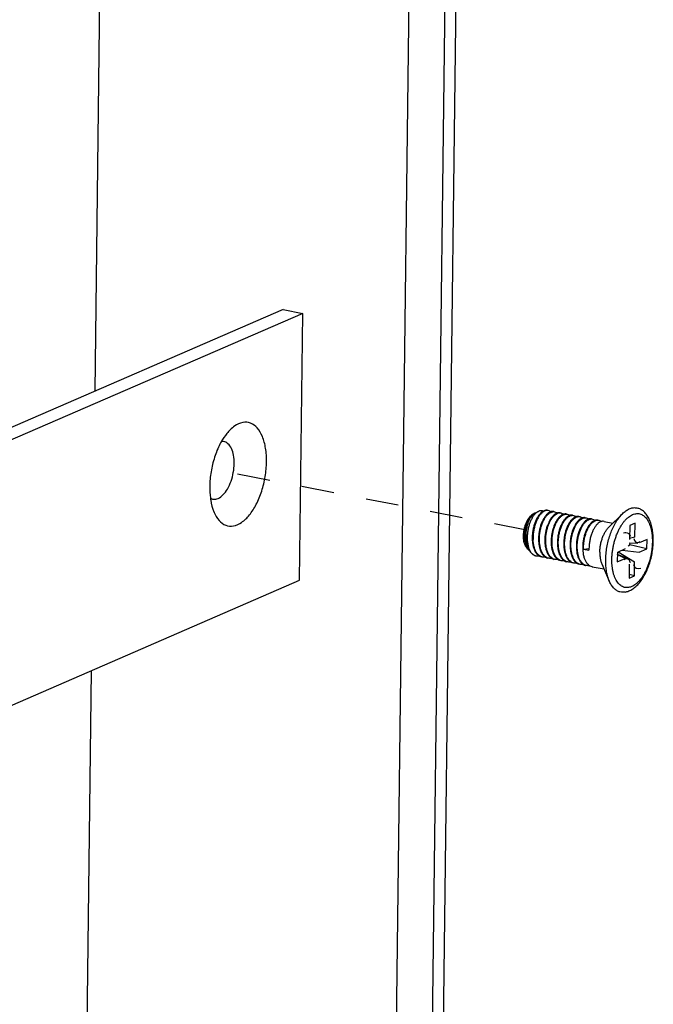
# Model space of a CAD drawing. Header units: inches. Extents: x -1 to 205, y 81 to 217.
# Tile 59 of 108: x 76.01 to 78.15, y 158.6 to 161.91. Entities that reach past the tile are written whole.
import ezdxf

# ---------------------------------------------------------------- set-up
doc = ezdxf.new("R2010")
doc.units = ezdxf.units.IN
doc.header["$LTSCALE"] = 1.1
doc.header["$MEASUREMENT"] = 0
doc.linetypes.add('DASHED', pattern=[0.2, 0.1, -0.1])
doc.layers.get('0').update_dxf_attribs({"linetype": 'CONTINUOUS'})
doc.layers.add('02___PRT_ALL_AXES', color=7, linetype='CONTINUOUS')
doc.layers.add('7_ALL_FEATURES', color=7, linetype='CONTINUOUS')

msp = doc.modelspace()

# ---------------------------------------------------------------- linework, layer by layer
at = {"color": 7, "linetype": 'Continuous'}
for p, q in [((77.2131, 152.9155), (77.3822, 166.747)), ((76.2669, 160.6635), (76.3357, 166.2932)), ((76.2023, 155.381), (76.2554, 159.7237))]:
    msp.add_line(p, q, dxfattribs=at)
at = {"color": 4, "linetype": 'DASHED'}
msp.add_line((77.7187, 160.1959), (76.6595, 160.4013), dxfattribs=at)
at = {"layer": '02___PRT_ALL_AXES', "color": 7, "linetype": 'Continuous'}
for p, q in [((77.7482, 160.2539), (77.7587, 160.259)), ((77.996, 160.2063), (78.0414, 160.251)), ((77.98, 160.2254), (78.0096, 160.2197)), ((77.7201, 160.1357), (77.725, 160.1303)), ((77.7336, 160.1208), (77.7365, 160.1176)), ((77.9395, 160.0729), (77.9796, 160.0651)), ((77.972, 160.0826), (77.9974, 160.0242))]:
    msp.add_line(p, q, dxfattribs=at)
for points, start_tangent, end_tangent in [([(77.9654, 160.1214), (77.9661, 160.134), (77.968, 160.1469), (77.971, 160.1595), (77.9749, 160.1716), (77.9798, 160.1828), (77.9854, 160.1929), (77.9917, 160.2015), (77.996, 160.2063)], (0.012225, 0.999925), (0.712564, 0.701607)), ([(77.9654, 160.1214), (77.9658, 160.1092), (77.9674, 160.0979), (77.9701, 160.0877), (77.972, 160.0826)], (-0.012225, -0.999925), (0.398517, -0.917161))]:
    msp.add_spline(points, degree=3, dxfattribs=dict(at, start_tangent=start_tangent, end_tangent=end_tangent))
at = {"layer": '7_ALL_FEATURES', "color": 7, "linetype": 'Continuous'}
for p, q in [((77.3682, 152.6645), (77.7611, 184.7984)), ((77.3309, 152.6288), (77.7237, 184.7627)), ((76.9, 160.9381), (73.9262, 159.6484)), ((76.9663, 160.9252), (73.9925, 159.6356)), ((76.9, 160.9381), (76.9663, 160.9252)), ((76.9553, 160.0272), (76.9663, 160.9252)), ((77.792, 160.2619), (77.7891, 160.2622)), ((77.743, 160.2514), (77.7425, 160.2511)), ((77.7456, 160.2525), (77.743, 160.2514)), ((77.7431, 160.2505), (77.7435, 160.2509)), ((77.7436, 160.2509), (77.7456, 160.2524)), ((77.7456, 160.2524), (77.7482, 160.2539)), ((77.8103, 160.2581), (77.8132, 160.2578)), ((77.8217, 160.2534), (77.8209, 160.2531)), ((77.8316, 160.254), (77.8344, 160.2536)), ((77.8431, 160.2493), (77.8398, 160.248)), ((77.8528, 160.2498), (77.8556, 160.2495)), ((77.874, 160.2457), (77.8768, 160.2454)), ((77.8938, 160.2416), (77.8952, 160.2416)), ((77.8952, 160.2416), (77.898, 160.2413)), ((77.9164, 160.2375), (77.9192, 160.2372)), ((77.9376, 160.2334), (77.9405, 160.2331)), ((77.9588, 160.2293), (77.9617, 160.229)), ((77.8787, 160.2065), (77.8758, 160.2)), ((78.0663, 160.2119), (78.0657, 160.1645)), ((78.0842, 160.2196), (78.0663, 160.2119)), ((78.0836, 160.1722), (78.0842, 160.2196)), ((78.0836, 160.1722), (78.0658, 160.1679)), ((78.1244, 160.1645), (78.0977, 160.1529)), ((78.124, 160.1327), (78.1244, 160.1645)), ((77.7207, 160.1361), (77.7209, 160.1359)), ((77.7805, 160.1572), (77.7806, 160.1561)), ((77.8017, 160.1531), (77.8018, 160.1508)), ((77.823, 160.149), (77.8231, 160.1465)), ((77.8442, 160.1449), (77.8443, 160.1423)), ((77.8654, 160.1408), (77.8655, 160.1382)), ((77.8866, 160.1367), (77.8867, 160.1341)), ((77.9078, 160.1325), (77.9079, 160.13)), ((77.9106, 160.132), (77.9291, 160.1345)), ((77.9106, 160.132), (77.929, 160.1284)), ((77.929, 160.1346), (77.929, 160.1284)), ((78.051, 160.1327), (78.0244, 160.1211)), ((78.0402, 160.128), (78.0973, 160.1212)), ((78.0608, 160.1433), (78.0669, 160.146)), ((78.0643, 160.1531), (78.0938, 160.1521)), ((78.0669, 160.146), (78.067, 160.153)), ((78.124, 160.1327), (78.0669, 160.146)), ((78.0973, 160.1212), (78.124, 160.1327)), ((77.7336, 160.1208), (77.7335, 160.1209)), ((77.7337, 160.1211), (77.7338, 160.1209)), ((77.7337, 160.1211), (77.7338, 160.121)), ((77.7338, 160.121), (77.7366, 160.1177)), ((77.7338, 160.1209), (77.7365, 160.1176)), ((77.7498, 160.1097), (77.7514, 160.1093)), ((77.7726, 160.1052), (77.7698, 160.1059)), ((77.7938, 160.1011), (77.791, 160.1018)), ((77.815, 160.097), (77.8122, 160.0977)), ((78.0244, 160.1211), (78.024, 160.0894)), ((78.024, 160.0894), (78.0507, 160.1009)), ((78.0243, 160.1149), (78.0571, 160.1012)), ((78.0507, 160.1009), (78.0243, 160.1134)), ((78.0257, 160.1143), (78.0258, 160.1217)), ((78.027, 160.1223), (78.0826, 160.0894)), ((77.8362, 160.0929), (77.8335, 160.0936)), ((77.8574, 160.0888), (77.8547, 160.0895)), ((77.8787, 160.0846), (77.8759, 160.0854)), ((77.8999, 160.0805), (77.8971, 160.0812)), ((77.9211, 160.0764), (77.9183, 160.0771)), ((78.0647, 160.0816), (78.0641, 160.0342)), ((78.082, 160.042), (78.0826, 160.0894)), ((78.0641, 160.0342), (78.082, 160.042)), ((78.082, 160.042), (78.0643, 160.0461)), ((73.9815, 158.7375), (76.9553, 160.0272))]:
    msp.add_line(p, q, dxfattribs=at)
for centre, major_axis, ratio, start_param, end_param in [((78.049, 160.1614), (-0.0112, -0.0243), 0.787206, 3.468065, 3.855736), ((78.049, 160.1614), (-0.0112, -0.0243), 0.787206, 2.427449, 3.468065), ((78.1004, 160.1837), (0.0129, 0.028), 0.591406, 2.427449, 3.609222), ((78.1004, 160.1837), (0.0129, 0.028), 0.591406, 3.609222, 3.855736), ((78.0479, 160.0701), (-0.0129, -0.028), 0.591406, 3.44002, 3.855736), ((78.0479, 160.0701), (-0.0129, -0.028), 0.591406, 2.427449, 3.44002), ((78.0993, 160.0924), (0.0112, 0.0243), 0.787206, 2.427449, 3.855736)]:
    msp.add_ellipse(centre, major_axis=major_axis, ratio=ratio, start_param=start_param, end_param=end_param, dxfattribs=at)
for points, start_tangent, end_tangent in [([(76.844, 160.4255), (76.8407, 160.4717), (76.8299, 160.5108), (76.8125, 160.5396), (76.79, 160.5558), (76.764, 160.5581), (76.7368, 160.5463), (76.7217, 160.5336)], (0.012225, 0.999925), (-0.712115, -0.702063)), ([(76.7217, 160.5336), (76.7106, 160.5213), (76.6915, 160.493)], (-0.712115, -0.702063), (-0.489514, -0.871996)), ([(76.6915, 160.493), (76.6873, 160.4853), (76.6691, 160.441), (76.6572, 160.3921), (76.6528, 160.3426)], (-0.489514, -0.871996), (-0.012225, -0.999925)), ([(76.7352, 160.42), (76.7329, 160.448), (76.7257, 160.471), (76.7142, 160.4868), (76.6996, 160.4938), (76.6919, 160.4937)], (0.012225, 0.999925), (-0.989972, -0.141267)), ([(76.6677, 160.2553), (76.6842, 160.2286), (76.7068, 160.2124), (76.7327, 160.2101), (76.7599, 160.2219), (76.7862, 160.2468), (76.8094, 160.2829), (76.8277, 160.3272), (76.8395, 160.376), (76.844, 160.4255)], (0.396411, -0.918073), (0.012225, 0.999925)), ([(76.655, 160.3035), (76.6646, 160.3001), (76.6809, 160.3026), (76.6974, 160.3143), (76.7124, 160.3342), (76.7244, 160.3601), (76.7322, 160.3897), (76.7352, 160.42)], (0.867839, -0.496846), (0.012225, 0.999925)), ([(76.6528, 160.3426), (76.6549, 160.3044)], (-0.012225, -0.999925), (0.128911, -0.991656)), ([(76.6549, 160.3044), (76.6561, 160.2965), (76.6668, 160.2574), (76.6677, 160.2553)], (0.128911, -0.991656), (0.396411, -0.918073)), ([(77.7753, 160.2597), (77.7694, 160.2613), (77.763, 160.2606), (77.7587, 160.259)], (-0.909469, 0.415772), (-0.899431, -0.437064)), ([(77.7752, 160.2599), (77.774, 160.2592), (77.7674, 160.2542), (77.7612, 160.2473), (77.7611, 160.2472)], (-0.880732, -0.473615), (-0.611936, -0.790907)), ([(77.7891, 160.2624), (77.787, 160.2627), (77.7806, 160.262), (77.7752, 160.2599)], (-0.981444, 0.191748), (-0.880732, -0.473615)), ([(77.7891, 160.2622), (77.7849, 160.2618), (77.7782, 160.2594), (77.7769, 160.2587)], (-0.999589, 0.028668), (-0.861228, -0.508218)), ([(77.8008, 160.2575), (77.7975, 160.2598), (77.792, 160.2619)], (-0.760399, 0.649457), (-0.981474, 0.191593)), ([(78.0414, 160.251), (78.0474, 160.2564), (78.059, 160.2645), (78.0706, 160.2696), (78.0821, 160.2715), (78.0932, 160.2702), (78.1035, 160.2658), (78.1041, 160.2654)], (0.712429, 0.701745), (0.849575, -0.527468)), ([(78.1453, 160.1594), (78.1447, 160.1793), (78.1423, 160.1984), (78.138, 160.2162), (78.1318, 160.2324), (78.1238, 160.2463), (78.1144, 160.2573), (78.1041, 160.2654)], (0.012225, 0.999925), (-0.849433, 0.527697)), ([(77.7201, 160.1357), (77.7181, 160.1382), (77.7143, 160.1449), (77.7114, 160.1532), (77.7095, 160.1626), (77.7087, 160.1731), (77.7091, 160.1841), (77.7105, 160.1953), (77.713, 160.2065), (77.7165, 160.2171), (77.7208, 160.2269), (77.7259, 160.2355), (77.7315, 160.2426), (77.7375, 160.2481), (77.7425, 160.2511)], (-0.670906, 0.741542), (0.900041, 0.435806)), ([(77.7425, 160.2511), (77.7386, 160.2487), (77.733, 160.2435), (77.7278, 160.2367), (77.7231, 160.2284), (77.719, 160.2188), (77.7156, 160.2083), (77.7132, 160.1971), (77.7118, 160.1856), (77.7115, 160.1742), (77.7122, 160.1632), (77.7141, 160.1529), (77.717, 160.1437), (77.7207, 160.1361)], (-0.888546, -0.458787), (0.519397, -0.854533)), ([(77.7291, 160.1268), (77.7248, 160.1347), (77.7211, 160.145), (77.7186, 160.1566), (77.7173, 160.1689), (77.7173, 160.1816), (77.7184, 160.1944), (77.7206, 160.2068), (77.7239, 160.2184), (77.728, 160.2289), (77.7327, 160.238), (77.738, 160.2454), (77.7431, 160.2505)], (-0.540752, 0.841182), (0.77005, 0.637984)), ([(77.7587, 160.259), (77.7564, 160.2578), (77.7499, 160.2528), (77.7436, 160.2458), (77.7378, 160.2369), (77.7325, 160.2266), (77.7282, 160.2149), (77.7247, 160.2024), (77.7224, 160.1893), (77.7213, 160.1761), (77.7213, 160.1631), (77.7227, 160.1508), (77.7252, 160.1394), (77.7289, 160.1294), (77.7337, 160.1211)], (-0.899431, -0.437064), (0.580202, -0.814472)), ([(77.7611, 160.2472), (77.7553, 160.2386), (77.75, 160.2282), (77.7456, 160.2167), (77.7421, 160.2044), (77.7396, 160.1915), (77.7383, 160.1784), (77.7381, 160.1655)], (-0.611936, -0.790907), (0.032214, -0.999481)), ([(77.7769, 160.2587), (77.7715, 160.2548), (77.765, 160.248), (77.759, 160.2394), (77.7535, 160.2291), (77.7489, 160.2175), (77.7452, 160.2049), (77.7426, 160.1917), (77.7411, 160.1782), (77.7409, 160.1649)], (-0.861228, -0.508218), (0.032214, -0.999481)), ([(77.7435, 160.2509), (77.7436, 160.2509)], (0.780931, 0.624617), (0.782196, 0.623032)), ([(77.7865, 160.248), (77.784, 160.2452), (77.7778, 160.2365), (77.7721, 160.2261), (77.7674, 160.2143), (77.7636, 160.2016), (77.761, 160.1884), (77.7595, 160.1748), (77.7593, 160.1613)], (-0.69155, -0.722328), (0.032214, -0.999481)), ([(77.7622, 160.1608), (77.7624, 160.1742), (77.7638, 160.1879), (77.7665, 160.2011), (77.7702, 160.2138), (77.775, 160.2256), (77.7806, 160.236), (77.7868, 160.2446), (77.7934, 160.2512), (77.8001, 160.2556), (77.8069, 160.2579), (77.8103, 160.2581)], (-0.032214, 0.999481), (0.999593, -0.028541)), ([(77.7834, 160.1567), (77.7835, 160.1688), (77.7847, 160.1812), (77.7868, 160.1933), (77.7899, 160.2049), (77.7938, 160.2159), (77.7985, 160.226), (77.8038, 160.2348), (77.8094, 160.2421), (77.8154, 160.2477), (77.8215, 160.2516)], (-0.032214, 0.999481), (0.898753, 0.438456)), ([(77.8005, 160.2575), (77.7973, 160.2562), (77.7905, 160.2517), (77.7865, 160.248)], (-0.948412, -0.317041), (-0.69155, -0.722328)), ([(77.8091, 160.2453), (77.8052, 160.241), (77.799, 160.2324), (77.7934, 160.2222)], (-0.718533, -0.695493), (-0.42534, -0.905033)), ([(77.8103, 160.2583), (77.8041, 160.2584), (77.8005, 160.2575)], (-0.981825, 0.189789), (-0.948412, -0.317041)), ([(77.8046, 160.1526), (77.8048, 160.1661), (77.8063, 160.1799), (77.809, 160.1933), (77.8128, 160.206), (77.8176, 160.2177), (77.8233, 160.2281), (77.8295, 160.2366), (77.836, 160.2432), (77.8428, 160.2476), (77.8495, 160.2497), (77.8528, 160.2498)], (-0.032214, 0.999481), (0.999592, -0.028557)), ([(77.8209, 160.2531), (77.8185, 160.2521), (77.8117, 160.2476), (77.8091, 160.2453)], (-0.936632, -0.350315), (-0.718533, -0.695493)), ([(77.8132, 160.2578), (77.8133, 160.2577), (77.8194, 160.2553), (77.822, 160.2534)], (0.981789, -0.189976), (0.760763, -0.64903)), ([(77.8304, 160.2412), (77.8278, 160.2385), (77.8221, 160.2313), (77.8168, 160.2224), (77.8151, 160.2191)], (-0.718961, -0.69505), (-0.43455, -0.900648)), ([(77.8215, 160.2516), (77.8275, 160.2536), (77.8316, 160.254)], (0.898753, 0.438456), (0.999572, -0.029268)), ([(77.8316, 160.2542), (77.8252, 160.2543), (77.8217, 160.2534)], (-0.981789, 0.189976), (-0.948141, -0.317849)), ([(77.8258, 160.1484), (77.826, 160.162), (77.8275, 160.1758), (77.8302, 160.1893), (77.834, 160.2019), (77.8388, 160.2136), (77.8444, 160.2239), (77.8506, 160.2325), (77.8572, 160.239), (77.864, 160.2434), (77.8708, 160.2455), (77.874, 160.2457)], (-0.032214, 0.999481), (0.999592, -0.028565)), ([(77.8398, 160.248), (77.8338, 160.2442), (77.8304, 160.2412)], (-0.898753, -0.438456), (-0.718961, -0.69505)), ([(77.8344, 160.2536), (77.839, 160.2521), (77.8432, 160.2492)], (0.981477, -0.191579), (0.760672, -0.649136)), ([(77.8516, 160.2371), (77.8479, 160.2331), (77.8416, 160.2245), (77.8363, 160.2149)], (-0.720325, -0.693637), (-0.433917, -0.900953)), ([(77.8528, 160.2501), (77.8518, 160.2502), (77.8459, 160.2501), (77.8431, 160.2493)], (-0.981477, 0.191579), (-0.94993, -0.312464)), ([(77.8642, 160.2452), (77.8612, 160.244), (77.8544, 160.2396), (77.8516, 160.2371)], (-0.94819, -0.317704), (-0.720325, -0.693637)), ([(77.8556, 160.2495), (77.856, 160.2495), (77.8621, 160.2469), (77.8644, 160.2451)], (0.981894, -0.18943), (0.760911, -0.648856)), ([(77.8574, 160.2036), (77.8624, 160.2142), (77.8681, 160.2235), (77.8742, 160.231), (77.8807, 160.2366), (77.8873, 160.2402), (77.8938, 160.2416)], (0.377315, 0.926085), (0.998984, 0.045072)), ([(77.8728, 160.2329), (77.869, 160.2289), (77.8628, 160.2203), (77.8575, 160.2108)], (-0.719188, -0.694815), (-0.433703, -0.901056)), ([(77.874, 160.246), (77.8679, 160.2461), (77.8642, 160.2452)], (-0.981894, 0.18943), (-0.94819, -0.317704)), ([(77.8682, 160.1402), (77.8684, 160.1537), (77.8699, 160.1675), (77.8727, 160.181), (77.8765, 160.1937), (77.8812, 160.2052), (77.8867, 160.2155), (77.8929, 160.224), (77.8995, 160.2306), (77.9063, 160.2351), (77.9132, 160.2373), (77.9164, 160.2375)], (-0.032214, 0.999481), (0.999597, -0.028394)), ([(77.8854, 160.2411), (77.8824, 160.2399), (77.8756, 160.2354), (77.8728, 160.2329)], (-0.948209, -0.317647), (-0.719188, -0.694815)), ([(77.8768, 160.2454), (77.8772, 160.2453), (77.8833, 160.2428), (77.8856, 160.241)], (0.981897, -0.189417), (0.760829, -0.648952)), ([(77.894, 160.2288), (77.8926, 160.2274), (77.8865, 160.2199), (77.8808, 160.2107), (77.8787, 160.2065)], (-0.719201, -0.694802), (-0.432638, -0.901568)), ([(77.8952, 160.2419), (77.8891, 160.242), (77.8854, 160.2411)], (-0.981897, 0.189417), (-0.948209, -0.317647)), ([(77.8894, 160.1361), (77.8896, 160.1496), (77.8912, 160.1634), (77.8939, 160.1769), (77.8977, 160.1896), (77.9024, 160.2012), (77.9079, 160.2114), (77.9141, 160.2199), (77.9207, 160.2265), (77.9276, 160.231), (77.9344, 160.2332), (77.9376, 160.2334)], (-0.032214, 0.999481), (0.999589, -0.028683)), ([(77.9066, 160.237), (77.9057, 160.2367), (77.8991, 160.2331), (77.894, 160.2288)], (-0.949074, -0.315052), (-0.719201, -0.694802)), ([(77.898, 160.2413), (77.9, 160.2408), (77.9057, 160.2378), (77.9068, 160.237)], (0.98203, -0.188727), (0.764036, -0.645173)), ([(77.9164, 160.2377), (77.9122, 160.238), (77.9066, 160.237)], (-0.98203, 0.188727), (-0.949074, -0.315052)), ([(77.9106, 160.132), (77.9109, 160.1455), (77.9124, 160.1593), (77.9151, 160.1728), (77.9189, 160.1855), (77.9236, 160.1971), (77.9292, 160.2073), (77.9353, 160.2158), (77.9419, 160.2224), (77.9488, 160.2269), (77.9556, 160.2291), (77.9588, 160.2293)], (-0.032214, 0.999481), (0.999586, -0.028769)), ([(77.9278, 160.2329), (77.9247, 160.2316), (77.9178, 160.2271), (77.9153, 160.2248)], (-0.948294, -0.317394), (-0.720436, -0.693521)), ([(77.9192, 160.2372), (77.9197, 160.2371), (77.9257, 160.2345), (77.9281, 160.2328)], (0.981899, -0.189408), (0.760506, -0.649331)), ([(77.9376, 160.2336), (77.9315, 160.2338), (77.9278, 160.2329)], (-0.981899, 0.189408), (-0.948294, -0.317394)), ([(77.949, 160.2287), (77.9459, 160.2275), (77.9391, 160.223), (77.9364, 160.2206)], (-0.948321, -0.317313), (-0.719246, -0.694756)), ([(77.9405, 160.2331), (77.9409, 160.233), (77.9469, 160.2304), (77.9493, 160.2287)], (0.981897, -0.189417), (0.760468, -0.649375)), ([(77.9588, 160.2295), (77.9528, 160.2296), (77.949, 160.2287)], (-0.981897, 0.189417), (-0.948321, -0.317313)), ([(77.9617, 160.229), (77.9621, 160.2289), (77.9681, 160.2263), (77.9705, 160.2246)], (0.981892, -0.18944), (0.760432, -0.649418)), ([(77.9852, 160.0953), (77.9864, 160.1163), (77.9892, 160.1376), (77.9937, 160.1587), (77.9997, 160.1791), (78.0072, 160.1984), (78.0159, 160.2162), (78.0256, 160.232), (78.0362, 160.2455), (78.0414, 160.251)], (0.012225, 0.999925), (0.712429, 0.701745)), ([(78.006, 160.0974), (78.0065, 160.1101), (78.0078, 160.1231), (78.0098, 160.1362), (78.0125, 160.1491), (78.0159, 160.1618), (78.0199, 160.1742), (78.0245, 160.186), (78.0296, 160.1971), (78.0353, 160.2075), (78.0414, 160.217), (78.0478, 160.2255), (78.0545, 160.233), (78.0614, 160.2392), (78.0685, 160.2443), (78.0757, 160.248), (78.0828, 160.2505), (78.0898, 160.2515), (78.0967, 160.2513), (78.1033, 160.2496), (78.1096, 160.2466), (78.1155, 160.2423), (78.1209, 160.2367), (78.1258, 160.2299), (78.1302, 160.222), (78.134, 160.2131), (78.1371, 160.2032), (78.1395, 160.1924), (78.1412, 160.181), (78.1421, 160.1689), (78.1423, 160.1565)], (0.012225, 0.999925), (-0.012225, -0.999925)), ([(77.7934, 160.2222), (77.7934, 160.222), (77.7886, 160.2102), (77.7849, 160.1976), (77.7822, 160.1843), (77.7807, 160.1707), (77.7805, 160.1572)], (-0.42534, -0.905033), (0.032214, -0.999481)), ([(77.8151, 160.2191), (77.8122, 160.2123), (77.8083, 160.2014), (77.8052, 160.1898), (77.803, 160.1776), (77.8019, 160.1652), (77.8017, 160.1531)], (-0.43455, -0.900648), (0.032214, -0.999481)), ([(77.8363, 160.2149), (77.836, 160.2142), (77.8312, 160.2024), (77.8274, 160.1898), (77.8247, 160.1763), (77.8232, 160.1625), (77.823, 160.149)], (-0.433917, -0.900953), (0.032214, -0.999481)), ([(77.8575, 160.2108), (77.8572, 160.21), (77.8524, 160.1983), (77.8486, 160.1857), (77.8459, 160.1722), (77.8444, 160.1584), (77.8442, 160.1449)], (-0.433703, -0.901056), (0.032214, -0.999481)), ([(77.847, 160.1443), (77.8471, 160.1564), (77.8483, 160.1689), (77.8505, 160.1811), (77.8536, 160.1928), (77.8574, 160.2036)], (-0.032214, 0.999481), (0.377315, 0.926085)), ([(77.8758, 160.2), (77.872, 160.1892), (77.8689, 160.1775), (77.8667, 160.1653), (77.8655, 160.1529), (77.8654, 160.1408)], (-0.377315, -0.926085), (0.032214, -0.999481)), ([(77.9, 160.2025), (77.8995, 160.2017), (77.8948, 160.1901), (77.891, 160.1775), (77.8883, 160.164), (77.8868, 160.1502), (77.8866, 160.1367)], (-0.433827, -0.900996), (0.032214, -0.999481)), ([(77.9153, 160.2248), (77.9112, 160.2204), (77.9051, 160.2119), (77.9, 160.2025)], (-0.720436, -0.693521), (-0.433827, -0.900996)), ([(77.9212, 160.1984), (77.9208, 160.1976), (77.916, 160.186), (77.9123, 160.1734), (77.9095, 160.1599), (77.908, 160.1461), (77.9078, 160.1325)], (-0.433779, -0.901019), (0.032214, -0.999481)), ([(77.9364, 160.2206), (77.9325, 160.2163), (77.9263, 160.2078), (77.9212, 160.1984)], (-0.719246, -0.694756), (-0.433779, -0.901019)), ([(77.9424, 160.1943), (77.942, 160.1935), (77.9373, 160.1819), (77.9335, 160.1693), (77.9307, 160.1558), (77.9292, 160.1419), (77.929, 160.1346)], (-0.433874, -0.900974), (-0.012672, -0.99992)), ([(77.9576, 160.2165), (77.9537, 160.2122), (77.9476, 160.2037), (77.9424, 160.1943)], (-0.719172, -0.694832), (-0.433874, -0.900974)), ([(77.9702, 160.2246), (77.9671, 160.2234), (77.9603, 160.2188), (77.9576, 160.2165)], (-0.948354, -0.317214), (-0.719172, -0.694832)), ([(77.98, 160.2254), (77.974, 160.2255), (77.9702, 160.2246)], (-0.981892, 0.18944), (-0.948354, -0.317214)), ([(77.7381, 160.1655), (77.7392, 160.1525), (77.7416, 160.1404), (77.7452, 160.1296), (77.7484, 160.1231)], (0.032214, -0.999481), (0.496417, -0.868084)), ([(77.7698, 160.1059), (77.7651, 160.108), (77.7585, 160.113), (77.7527, 160.1201), (77.748, 160.1291), (77.7444, 160.1398), (77.742, 160.152), (77.7409, 160.1649)], (-0.952807, 0.303576), (-0.032214, 0.999481)), ([(77.7593, 160.1613), (77.7604, 160.1484), (77.7628, 160.1363), (77.7639, 160.1324)], (0.032214, -0.999481), (0.298549, -0.954394)), ([(77.791, 160.1018), (77.7863, 160.1039), (77.7796, 160.1089), (77.7739, 160.1161), (77.7692, 160.125), (77.7656, 160.1358), (77.7632, 160.1479), (77.7622, 160.1608)], (-0.952809, 0.303569), (-0.032214, 0.999481)), ([(77.7209, 160.1359), (77.725, 160.1303)], (0.524098, -0.851658), (0.671397, -0.741098)), ([(77.725, 160.1303), (77.7257, 160.1296), (77.729, 160.1266)], (0.671397, -0.741098), (0.799862, -0.600183)), ([(77.7639, 160.1324), (77.7664, 160.1255), (77.7711, 160.1166), (77.7727, 160.1142)], (0.298549, -0.954394), (0.592551, -0.805533)), ([(77.7806, 160.1561), (77.7816, 160.1443), (77.784, 160.1322), (77.786, 160.1257)], (0.040873, -0.999164), (0.33125, -0.943543)), ([(77.8122, 160.0977), (77.8074, 160.0998), (77.8007, 160.1049), (77.795, 160.1121), (77.7903, 160.1211), (77.7868, 160.1318), (77.7844, 160.1438), (77.7834, 160.1567)], (-0.952823, 0.303528), (-0.032214, 0.999481)), ([(77.8018, 160.1508), (77.8028, 160.1402), (77.8052, 160.1282), (77.8071, 160.1217)], (0.049872, -0.998756), (0.330094, -0.943948)), ([(77.8335, 160.0936), (77.8285, 160.0958), (77.8219, 160.1009), (77.8162, 160.1081), (77.8115, 160.1171), (77.808, 160.1277), (77.8056, 160.1397), (77.8046, 160.1526)], (-0.952841, 0.303471), (-0.032214, 0.999481)), ([(77.8231, 160.1465), (77.824, 160.1361), (77.8264, 160.1241), (77.8284, 160.1175)], (0.051232, -0.998687), (0.330122, -0.943938)), ([(77.8547, 160.0895), (77.8497, 160.0916), (77.8431, 160.0968), (77.8374, 160.104), (77.8327, 160.113), (77.8292, 160.1237), (77.8269, 160.1356), (77.8258, 160.1484)], (-0.952847, 0.303451), (-0.032214, 0.999481)), ([(77.8443, 160.1423), (77.8452, 160.132), (77.8476, 160.1201), (77.8496, 160.1134)], (0.051295, -0.998684), (0.330139, -0.943932)), ([(77.8759, 160.0854), (77.8709, 160.0875), (77.8643, 160.0927), (77.8586, 160.0999), (77.8539, 160.1089), (77.8504, 160.1196), (77.8481, 160.1315), (77.847, 160.1443)], (-0.952851, 0.303439), (-0.032214, 0.999481)), ([(77.8655, 160.1382), (77.8664, 160.1279), (77.8687, 160.116), (77.8708, 160.1093)], (0.051473, -0.998674), (0.330142, -0.943931)), ([(77.8971, 160.0812), (77.8921, 160.0834), (77.8855, 160.0885), (77.8798, 160.0957), (77.8752, 160.1047), (77.8716, 160.1154), (77.8693, 160.1274), (77.8682, 160.1402)], (-0.952842, 0.303468), (-0.032214, 0.999481)), ([(77.8867, 160.1341), (77.8876, 160.1238), (77.89, 160.1119), (77.892, 160.1052)], (0.051557, -0.99867), (0.330121, -0.943938)), ([(77.9183, 160.0771), (77.9134, 160.0793), (77.9068, 160.0843), (77.9011, 160.0915), (77.8964, 160.1005), (77.8928, 160.1112), (77.8905, 160.1233), (77.8894, 160.1361)], (-0.952822, 0.303529), (-0.032214, 0.999481)), ([(77.9079, 160.13), (77.9089, 160.1197), (77.9112, 160.1077), (77.9132, 160.1011)], (0.051575, -0.998669), (0.330106, -0.943944)), ([(78.1423, 160.1565), (78.1418, 160.1437), (78.1406, 160.1307), (78.1386, 160.1177), (78.1359, 160.1047), (78.1325, 160.092), (78.1285, 160.0797), (78.1239, 160.0679), (78.1187, 160.0567), (78.1131, 160.0464), (78.107, 160.0368), (78.1006, 160.0283), (78.0938, 160.0209), (78.0869, 160.0146), (78.0798, 160.0096), (78.0727, 160.0058), (78.0656, 160.0034), (78.0585, 160.0023), (78.0517, 160.0026), (78.0451, 160.0043), (78.0388, 160.0073), (78.0329, 160.0116), (78.0274, 160.0172), (78.0225, 160.0239), (78.0181, 160.0319), (78.0144, 160.0408), (78.0113, 160.0507), (78.0089, 160.0614), (78.0072, 160.0729), (78.0062, 160.0849), (78.006, 160.0974)], (-0.012225, -0.999925), (0.012225, 0.999925)), ([(78.0502, 159.9873), (78.0633, 159.9911), (78.0767, 159.9984), (78.0897, 160.0091), (78.1018, 160.0226), (78.1127, 160.0386), (78.1221, 160.0564), (78.1301, 160.0756), (78.1364, 160.096), (78.1412, 160.117), (78.1442, 160.1382), (78.1453, 160.1594)], (0.985119, 0.171873), (0.012225, 0.999925)), ([(77.7335, 160.1209), (77.7297, 160.1259), (77.7291, 160.1268)], (-0.667709, 0.744423), (-0.540752, 0.841182)), ([(77.7365, 160.1176), (77.7381, 160.116), (77.743, 160.1123), (77.7483, 160.11), (77.7498, 160.1096)], (0.671197, -0.741279), (0.981824, -0.189792)), ([(77.7366, 160.1177), (77.7397, 160.1149), (77.7465, 160.1108), (77.7498, 160.1097)], (0.696047, -0.717996), (0.967532, -0.252747)), ([(77.7484, 160.1231), (77.7499, 160.1207), (77.7556, 160.1136), (77.761, 160.1093)], (0.496417, -0.868084), (0.847023, -0.531556)), ([(77.7514, 160.1093), (77.7538, 160.109), (77.7611, 160.1094)], (0.981549, -0.191209), (0.982934, 0.183957)), ([(77.761, 160.1093), (77.7622, 160.1086), (77.7694, 160.1058), (77.7697, 160.1058)], (0.847023, -0.531556), (0.98178, -0.190021)), ([(77.7822, 160.1052), (77.78, 160.1049), (77.7726, 160.1052)], (-0.983586, -0.180438), (-0.981762, 0.190114)), ([(77.7727, 160.1142), (77.7768, 160.1094), (77.782, 160.1053)], (0.592551, -0.805533), (0.843242, -0.537534)), ([(77.782, 160.1053), (77.7835, 160.1044), (77.7907, 160.1017), (77.791, 160.1017)], (0.843242, -0.537534), (0.981762, -0.190114)), ([(77.786, 160.1257), (77.7876, 160.1215), (77.7923, 160.1125), (77.794, 160.1101)], (0.33125, -0.943543), (0.593789, -0.804621)), ([(77.8034, 160.1011), (77.8012, 160.1008), (77.7938, 160.1011)], (-0.983576, -0.180495), (-0.981762, 0.190116)), ([(77.794, 160.1101), (77.798, 160.1053), (77.8032, 160.1012)], (0.593789, -0.804621), (0.843278, -0.537478)), ([(77.8032, 160.1012), (77.8047, 160.1003), (77.8119, 160.0976), (77.8122, 160.0975)], (0.843278, -0.537478), (0.981762, -0.190116)), ([(77.8071, 160.1217), (77.8087, 160.1176), (77.8134, 160.1086), (77.8152, 160.1059)], (0.330094, -0.943948), (0.593899, -0.804539)), ([(77.8246, 160.097), (77.8223, 160.0967), (77.815, 160.097)], (-0.983747, -0.17956), (-0.9818, 0.189917)), ([(77.8152, 160.1059), (77.8191, 160.1014), (77.8244, 160.0971)], (0.593899, -0.804539), (0.842817, -0.5382)), ([(77.8244, 160.0971), (77.8257, 160.0963), (77.833, 160.0935), (77.8334, 160.0934)], (0.842817, -0.5382), (0.9818, -0.189917)), ([(77.8284, 160.1175), (77.8299, 160.1136), (77.8345, 160.1045), (77.8364, 160.1018)], (0.330122, -0.943938), (0.594148, -0.804356)), ([(77.8364, 160.1018), (77.8403, 160.0973), (77.8456, 160.093)], (0.594148, -0.804356), (0.842608, -0.538528)), ([(77.8496, 160.1134), (77.8511, 160.1095), (77.8557, 160.1004), (77.8576, 160.0977)], (0.330139, -0.943932), (0.594178, -0.804334)), ([(77.8576, 160.0977), (77.8615, 160.0932), (77.8668, 160.0888)], (0.594178, -0.804334), (0.842533, -0.538645)), ([(77.8708, 160.1093), (77.8723, 160.1054), (77.8769, 160.0963), (77.8788, 160.0936)], (0.330142, -0.943931), (0.59404, -0.804435)), ([(77.892, 160.1052), (77.8935, 160.1012), (77.8982, 160.0922), (77.9, 160.0895)], (0.330121, -0.943938), (0.593813, -0.804603)), ([(77.9132, 160.1011), (77.9148, 160.0969), (77.9195, 160.0879), (77.9212, 160.0854)], (0.330106, -0.943944), (0.593775, -0.804631)), ([(77.9974, 160.0242), (77.9922, 160.0386), (77.9882, 160.056), (77.9859, 160.0751), (77.9852, 160.0953)], (-0.39851, 0.917164), (0.012225, 0.999925)), ([(77.8458, 160.0929), (77.8434, 160.0925), (77.8362, 160.0929)], (-0.983822, -0.17915), (-0.981815, 0.189842)), ([(77.8456, 160.093), (77.8469, 160.0922), (77.8541, 160.0894), (77.8546, 160.0893)], (0.842608, -0.538528), (0.981815, -0.189842)), ([(77.867, 160.0888), (77.8646, 160.0884), (77.8574, 160.0888)], (-0.983841, -0.179044), (-0.981815, 0.189838)), ([(77.8668, 160.0888), (77.8681, 160.0881), (77.8753, 160.0853), (77.8758, 160.0852)], (0.842533, -0.538645), (0.981815, -0.189838)), ([(77.8882, 160.0846), (77.8858, 160.0843), (77.8787, 160.0846)], (-0.983864, -0.178921), (-0.981813, 0.189851)), ([(77.8788, 160.0936), (77.8827, 160.0891), (77.888, 160.0847)], (0.59404, -0.804435), (0.842457, -0.538764)), ([(77.888, 160.0847), (77.8893, 160.084), (77.8965, 160.0812), (77.897, 160.0811)], (0.842457, -0.538764), (0.981813, -0.189851)), ([(77.9094, 160.0805), (77.907, 160.0802), (77.8999, 160.0805)], (-0.983866, -0.178906), (-0.981808, 0.189876)), ([(77.9, 160.0895), (77.9039, 160.0849), (77.9093, 160.0806)], (0.593813, -0.804603), (0.842416, -0.538828)), ([(77.9093, 160.0806), (77.9105, 160.0799), (77.9177, 160.0771), (77.9182, 160.077)], (0.842416, -0.538828), (0.981808, -0.189876)), ([(77.9306, 160.0764), (77.9282, 160.0761), (77.9211, 160.0764)], (-0.983861, -0.178934), (-0.981803, 0.189904)), ([(77.9212, 160.0854), (77.9252, 160.0808), (77.9305, 160.0765)], (0.593775, -0.804631), (0.842404, -0.538847)), ([(77.9305, 160.0765), (77.9318, 160.0757), (77.9389, 160.073), (77.9394, 160.0729)], (0.842404, -0.538847), (0.981803, -0.189904)), ([(78.0502, 159.9873), (78.0441, 159.9867), (78.0331, 159.9879), (78.0227, 159.9924), (78.0132, 159.9998), (78.0049, 160.0102), (77.9978, 160.0232), (77.9974, 160.0242)], (-0.985093, -0.172021), (-0.39851, 0.917164))]:
    msp.add_spline(points, degree=3, dxfattribs=dict(at, start_tangent=start_tangent, end_tangent=end_tangent))

doc.saveas('drawing.dxf')
